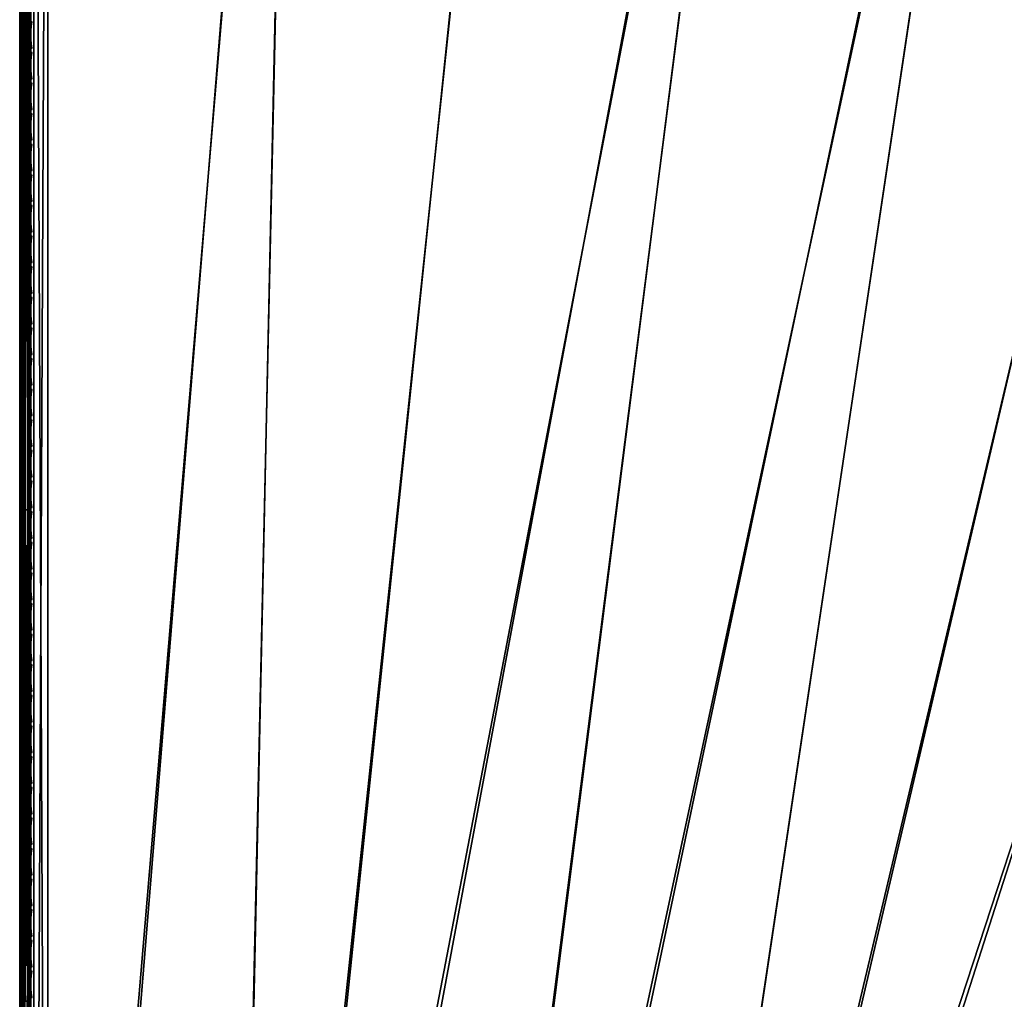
# Model space of a CAD drawing. Header units: inches. Extents: x 0 to 44.3, y -38.2 to 0.
# Tile 12 of 73: x 0 to 8.7, y -17.4 to -8.7. Entities that reach past the tile are written whole.
import ezdxf

# ---------------------------------------------------------------- set-up
doc = ezdxf.new("R2010")
doc.units = ezdxf.units.IN
doc.header["$LTSCALE"] = 0.03937
doc.header["$MEASUREMENT"] = 0
for name, color, linetype in [('A-FURN-3-ST', 151, 'Continuous'), ('A-FURN-3-ST-SEAM', 250, 'Continuous'), ('A-FURN-3-STITCH', 15, 'Continuous')]:
    doc.layers.add(name, color=color, linetype=linetype)

msp = doc.modelspace()

# ---------------------------------------------------------------- meshes
at = {"layer": 'A-FURN-3-ST'}
mesh = msp.add_polyface(dxfattribs=at)
corners = [(25.8276, -6.1057, 5), (12.7312, -29.8926, 5), (11.2297, -29.3491, 5), (21.766, -4.4233, 5), (9.705, -28.8741, 5), (19.6931, -3.6907, 5), (8.1604, -28.4688, 5), (17.5956, -3.0318, 5), (15.4762, -2.4475, 5), (6.599, -28.134, 5), (13.3374, -1.9384, 5), (5.024, -27.8703, 5), (9.0127, -1.1483, 5), (3.4386, -27.6783, 5), (6.8321, -0.8684, 5), (1.8462, -27.5584, 5), (2.448, -0.5403, 5), (0.25, -27.5109, 5), (0.125, -0.4926, 5.0335), (0.125, -27.5109, 5.0335), (0.0335, -0.4926, 5.125), (0.0335, -27.5109, 5.125), (0, -0.4926, 5.25), (0, -27.5109, 5.25), (0.125, -26.9109, 17.9665), (0.1731, -27.1231, 17.9669), (0.25, -26.9109, 18), (0.0731, -27.1112, 17.9069), (0.0335, -26.9109, 17.875), (0.0063, -27.0875, 17.7881), (0, -26.9109, 17.75), (0, -27.0767, 17.7337), (0.0335, -1.1014, 17.875), (0.125, -1.1014, 17.9665), (0.25, -1.1014, 18), (0.2497, -27.1255, 17.9788), (1.8739, -26.9591, 18), (0, -27.7609, 16.9), (0, -0.2514, 16.9007), (0, -27.7609, 5.5), (0, -0.2426, 5.5002), (0, -1.1014, 17.75), (12.948, -29.3332, 18), (25.5748, -6.6594, 18), (11.4204, -28.7802, 18), (21.5532, -4.9936, 18), (9.8692, -28.297, 18), (19.5008, -4.2683, 18), (8.2978, -27.8848, 18), (17.4241, -3.616, 18), (15.3256, -3.0374, 18), (6.7092, -27.5442, 18), (13.208, -2.5332, 18), (5.1069, -27.2761, 18), (8.926, -1.7509, 18), (3.494, -27.0809, 18), (6.767, -1.4736, 18), (2.4263, -1.1487, 18)]
mesh.append_faces([[corners[k] for k in face] for face in [(0, 1, 2), (3, 2, 4), (3, 4, 5), (5, 4, 6), (5, 6, 7), (7, 6, 8), (8, 6, 9), (10, 9, 11), (12, 11, 13), (14, 13, 15), (16, 15, 17), (18, 17, 19), (20, 19, 21), (22, 21, 23), (24, 25, 26), (27, 24, 28), (27, 28, 29), (29, 28, 30), (29, 30, 31), (32, 30, 28), (33, 28, 24), (34, 24, 26), (35, 36, 26), (37, 38, 39), (39, 40, 23), (37, 30, 41), (42, 43, 44), (44, 45, 46), (46, 45, 47), (46, 47, 48), (48, 47, 49), (48, 49, 50), (48, 50, 51), (51, 50, 52), (51, 52, 53), (53, 54, 55), (55, 56, 36), (57, 26, 36)]])
mesh = msp.add_polyface(dxfattribs=at)
corners = [(17.4241, -3.616, 18), (17.5044, -3.343, 17.9626), (15.3256, -3.0374, 18), (15.3962, -2.7617, 17.9626), (13.208, -2.5332, 18), (13.2688, -2.2552, 17.9626), (11.074, -2.1042, 18), (17.7238, -2.5968, 17.1854), (17.7343, -2.5606, 16.9008), (15.5889, -2.0081, 17.1854), (17.6928, -2.7023, 17.4505), (15.5617, -2.1147, 17.4505), (17.6435, -2.87, 17.6781), (15.5184, -2.2841, 17.6781), (17.5793, -3.0886, 17.8528), (15.462, -2.5048, 17.8528), (13.3254, -1.9962, 17.8528), (17.7367, -2.5522, 5.5004), (15.598, -1.9716, 16.9008), (17.7261, -2.5886, 5.3089), (15.5908, -1.9999, 5.3089), (17.5956, -3.0318, 5), (15.4762, -2.4475, 5), (17.6497, -2.8482, 5.0381), (15.5237, -2.2621, 5.0381), (15.564, -2.1049, 5.1466), (17.6955, -2.6926, 5.1466), (6.599, -28.134, 5), (13.3374, -1.9384, 5), (5.024, -27.8703, 5), (11.182, -1.5051, 5), (9.0127, -1.1483, 5), (3.4386, -27.6783, 5), (6.8321, -0.8684, 5), (1.8462, -27.5584, 5), (4.6429, -0.6656, 5), (2.448, -0.5403, 5), (0.25, -27.5109, 5), (0.25, -0.4926, 5), (0.125, -0.4926, 5.0335), (0.125, -27.5109, 5.0335), (0.0335, -0.4926, 5.125), (0.0335, -27.5109, 5.125), (0, -0.4926, 5.25), (0, -1.1014, 17.75), (0, -26.9109, 17.75), (0.0335, -1.1014, 17.875), (0.0335, -26.9109, 17.875), (0.125, -1.1014, 17.9665), (0.125, -26.9109, 17.9665), (0.25, -1.1014, 18), (0, -27.5109, 5.25), (0, -0.2426, 5.5002), (0, -27.7609, 5.5), (0, -0.2514, 16.9007), (0, -27.7609, 16.9), (5.1069, -27.2761, 18), (8.926, -1.7509, 18), (3.494, -27.0809, 18), (6.767, -1.4736, 18), (1.8739, -26.9591, 18), (4.5995, -1.2728, 18), (2.4263, -1.1487, 18), (0.25, -26.9109, 18)]
mesh.append_faces([[corners[k] for k in face] for face in [(0, 1, 2), (2, 1, 3), (2, 3, 4), (4, 3, 5), (4, 5, 6), (7, 8, 9), (10, 7, 9, 11), (12, 10, 11, 13), (14, 12, 13, 15), (1, 14, 15, 3), (3, 15, 16, 5), (8, 17, 18), (17, 19, 20), (21, 22, 23), (23, 22, 24), (23, 24, 25, 26), (26, 25, 20, 19), (22, 27, 28), (28, 29, 30), (30, 29, 31), (31, 32, 33), (33, 34, 35), (35, 34, 36), (36, 37, 38), (38, 37, 39), (39, 40, 41), (41, 42, 43), (44, 45, 46), (46, 47, 48), (48, 49, 50), (51, 52, 43), (53, 54, 52), (55, 44, 54), (56, 4, 6), (56, 6, 57), (58, 57, 59), (60, 59, 61), (60, 61, 62), (50, 63, 62)]])
at = {"layer": 'A-FURN-3-ST-SEAM'}
mesh = msp.add_polyface(dxfattribs=at)
corners = [(0.0872, -1.1034, 17.8675), (0.0854, -13.0301, 17.8646), (0.0734, -1.1034, 17.8563), (0.0691, -13.0301, 17.8538), (0.0567, -1.1034, 17.8505), (0.05, -13.0301, 17.85), (0.039, -1.1034, 17.8515), (0.0308, -13.0301, 17.8538), (0.0228, -1.1034, 17.8588), (0.0146, -13.0301, 17.8647), (0.0019, -1.1034, 17.8868), (0, -13.0301, 17.9), (0.0003, -1.1034, 17.9045), (0.0038, -13.0301, 17.9192), (0.0051, -1.1034, 17.9217), (0.0147, -13.0301, 17.9354), (0.0155, -1.1034, 17.9362), (0.0309, -13.0301, 17.9462), (0.0304, -1.1034, 17.9459), (0.05, -13.0301, 17.95), (0.0655, -1.1034, 17.9472), (0.0691, -13.0301, 17.9462), (0.0812, -1.1034, 17.939), (0.0929, -1.1034, 17.9255), (0.0962, -13.0301, 17.9191), (0.1, -1.1034, 17.9), (0.0929, -0.9165, 17.9082), (0.1, -0.9213, 17.8831), (0.0929, -0.726, 17.8536), (0.1, -0.7354, 17.8298), (0.0929, -0.5425, 17.7582), (0.0655, -0.718, 17.8737), (0.0304, -0.7185, 17.8725), (0.0304, -0.9128, 17.9282), (0.0655, -0.9125, 17.9294), (0.0304, -0.5314, 17.7752), (0.0155, -0.5367, 17.7671), (0.0155, -0.7221, 17.8635), (0.0155, -0.9145, 17.9187), (0.0051, -0.5446, 17.755), (0.0051, -0.7274, 17.85), (0.0051, -0.9172, 17.9044), (0.0019, -0.5637, 17.7258), (0.0228, -0.579, 17.7024), (0.0228, -0.7505, 17.7915), (0.0019, -0.7402, 17.8176), (0.0228, -0.9286, 17.8426), (0.0019, -0.9235, 17.8701), (0.039, -0.583, 17.6962), (0.039, -0.7532, 17.7847), (0.039, -0.93, 17.8354), (0.0567, -0.5835, 17.6954), (0.0567, -0.7536, 17.7838), (0.0567, -0.9301, 17.8344), (0.0872, -0.5742, 17.7097), (0.0965, -0.5659, 17.7223), (0.0965, -0.7418, 17.8137), (0.0872, -0.7473, 17.7996), (0.0965, -0.9243, 17.866), (0.0872, -0.927, 17.8512), (0.0965, -1.1034, 17.8826), (0.1, -0.5565, 17.7369), (0.0812, -0.914, 17.9214), (0.0812, -0.721, 17.8661), (0.0812, -0.5351, 17.7695), (0.0003, -0.9203, 17.8875), (0.0734, -0.9291, 17.8401), (0.0655, -0.5307, 17.7763), (0.0003, -0.7337, 17.834), (0.0003, -0.554, 17.7406), (0.0734, -0.7515, 17.7891), (0.0734, -0.5804, 17.7002)]
mesh.append_faces([[corners[k] for k in face] for face in [(0, 1, 2), (2, 3, 4), (4, 5, 6), (6, 7, 8), (8, 9, 10), (10, 11, 12), (12, 13, 14), (14, 15, 16), (16, 17, 18), (18, 19, 20), (20, 21, 22), (23, 24, 25), (23, 25, 26), (26, 25, 27), (26, 27, 28), (28, 27, 29), (28, 29, 30), (31, 32, 33, 34), (34, 33, 18, 20), (35, 36, 37, 32), (32, 37, 38, 33), (33, 38, 16, 18), (36, 39, 40, 37), (37, 40, 41, 38), (38, 41, 14, 16), (42, 43, 44, 45), (45, 44, 46, 47), (47, 46, 8, 10), (43, 48, 49, 44), (44, 49, 50, 46), (46, 50, 6, 8), (48, 51, 52, 49), (49, 52, 53, 50), (50, 53, 4, 6), (54, 55, 56, 57), (57, 56, 58, 59), (59, 58, 60, 0), (56, 61, 29), (56, 29, 58), (58, 29, 27), (58, 27, 60), (60, 27, 25), (22, 23, 26, 62), (62, 26, 28, 63), (63, 28, 30, 64), (34, 20, 22, 62), (47, 10, 12, 65), (65, 12, 14, 41), (59, 0, 2, 66), (66, 2, 4, 53), (34, 62, 63, 31), (31, 63, 64, 67), (65, 41, 40, 68), (68, 40, 39, 69), (47, 65, 68, 45), (45, 68, 69, 42), (66, 53, 52, 70), (70, 52, 51, 71), (59, 66, 70, 57), (57, 70, 71, 54)]])
mesh = msp.add_polyface(dxfattribs=at)
corners = [(0.1, -1.1034, 17.9), (0.1, -13.0301, 17.9), (0.0965, -1.1034, 17.8826), (0.0962, -13.0301, 17.8809), (0.0872, -1.1034, 17.8675), (0.0854, -13.0301, 17.8646), (0.0734, -1.1034, 17.8563), (0.0691, -13.0301, 17.8538), (0.0567, -1.1034, 17.8505), (0.05, -13.0301, 17.85), (0.039, -1.1034, 17.8515), (0.0308, -13.0301, 17.8538), (0.0228, -1.1034, 17.8588), (0.0146, -13.0301, 17.8647), (0.0019, -1.1034, 17.8868), (0.0038, -13.0301, 17.8809), (0, -13.0301, 17.9), (0.0003, -1.1034, 17.9045), (0.0038, -13.0301, 17.9192), (0.0051, -1.1034, 17.9217), (0.0147, -13.0301, 17.9354), (0.0155, -1.1034, 17.9362), (0.0309, -13.0301, 17.9462), (0.0304, -1.1034, 17.9459), (0.05, -13.0301, 17.95), (0.0655, -1.1034, 17.9472), (0.0691, -13.0301, 17.9462), (0.0812, -1.1034, 17.939), (0.0854, -13.0301, 17.9354), (0.0929, -1.1034, 17.9255), (0.0962, -13.0301, 17.9191), (0.1, -17.3859, 17.9), (0.0962, -17.3859, 17.9191), (0.0854, -17.3859, 17.9354), (0.0691, -17.3859, 17.9462), (0.05, -17.3859, 17.95), (0.0309, -17.3859, 17.9462), (0.0147, -17.3859, 17.9354), (0.0038, -17.3859, 17.9192), (0, -17.3859, 17.9), (0.0038, -17.3859, 17.8809), (0.0146, -17.3859, 17.8647), (0.0308, -17.3859, 17.8538), (0.05, -17.3859, 17.85), (0.0691, -17.3859, 17.8538), (0.0854, -17.3859, 17.8646), (0.0962, -17.3859, 17.8809), (0.1, -22.1479, 17.9), (0.0929, -26.91, 17.9255), (0.0812, -26.91, 17.939), (0.0155, -26.91, 17.9362), (0.0051, -26.91, 17.9217), (0.0567, -26.91, 17.8505), (0.0734, -26.91, 17.8563), (0.0872, -26.91, 17.8675), (0.0965, -26.91, 17.8826)]
mesh.append_faces([[corners[k] for k in face] for face in [(0, 1, 2), (2, 1, 3), (2, 3, 4), (4, 3, 5), (6, 5, 7), (8, 7, 9), (10, 9, 11), (12, 11, 13), (14, 13, 15), (14, 15, 16), (17, 16, 18), (19, 18, 20), (21, 20, 22), (23, 22, 24), (25, 24, 26), (27, 26, 28), (27, 28, 29), (29, 28, 30), (0, 30, 1), (1, 30, 31), (31, 30, 32), (32, 30, 28), (32, 28, 33), (33, 28, 26), (33, 26, 34), (34, 26, 24), (34, 24, 35), (35, 24, 22), (35, 22, 36), (36, 22, 20), (36, 20, 37), (37, 20, 18), (37, 18, 38), (38, 18, 16), (38, 16, 39), (39, 16, 15), (39, 15, 40), (40, 15, 13), (40, 13, 41), (41, 13, 11), (41, 11, 42), (42, 11, 9), (42, 9, 43), (43, 9, 7), (43, 7, 44), (44, 7, 5), (44, 5, 45), (45, 5, 3), (45, 3, 46), (46, 3, 1), (46, 1, 31), (32, 47, 31), (32, 33, 48), (33, 34, 49), (36, 37, 50), (37, 38, 51), (44, 52, 43), (44, 45, 53), (46, 54, 45), (46, 31, 55)]])
at = {"layer": 'A-FURN-3-STITCH'}
mesh = msp.add_polymesh((7, 4), dxfattribs=at)
for k, corner in enumerate([(0.1007, -8.9356, 17.9499), (0.1028, -8.9356, 17.9514), (0.1071, -8.9356, 17.9543), (0.1093, -8.9355, 17.9558), (0.0964, -8.8972, 17.9556), (0.096, -8.8971, 17.9608), (0.1003, -8.897, 17.9637), (0.105, -8.8971, 17.9615), (0.0938, -8.8583, 17.9588), (0.0934, -8.8582, 17.964), (0.0977, -8.8582, 17.9669), (0.1024, -8.8582, 17.9646), (0.0929, -8.8192, 17.9594), (0.0926, -8.8191, 17.9646), (0.0969, -8.8191, 17.9675), (0.1016, -8.8191, 17.9652), (0.0938, -8.7802, 17.9575), (0.0934, -8.7801, 17.9627), (0.0977, -8.78, 17.9656), (0.1024, -8.7801, 17.9633), (0.0964, -8.7414, 17.953), (0.096, -8.7413, 17.9582), (0.1003, -8.7413, 17.9611), (0.105, -8.7413, 17.9589), (0.1007, -8.7032, 17.9461), (0.1028, -8.7031, 17.9476), (0.1071, -8.7031, 17.9505), (0.1093, -8.7031, 17.9519)]):
    mesh.set_mesh_vertex(divmod(k, 4), corner)
mesh = msp.add_polymesh((7, 4), dxfattribs=at)
for k, corner in enumerate([(0.1007, -9.2072, 17.9499), (0.1028, -9.2071, 17.9514), (0.1071, -9.2071, 17.9543), (0.1093, -9.2071, 17.9558), (0.0964, -9.1687, 17.9556), (0.096, -9.1686, 17.9608), (0.1003, -9.1686, 17.9637), (0.105, -9.1686, 17.9615), (0.0938, -9.1298, 17.9588), (0.0934, -9.1297, 17.964), (0.0977, -9.1297, 17.9669), (0.1024, -9.1297, 17.9646), (0.0929, -9.0907, 17.9594), (0.0926, -9.0907, 17.9646), (0.0969, -9.0906, 17.9675), (0.1016, -9.0906, 17.9652), (0.0938, -9.0517, 17.9575), (0.0934, -9.0516, 17.9627), (0.0977, -9.0516, 17.9656), (0.1024, -9.0516, 17.9633), (0.0964, -9.0129, 17.953), (0.096, -9.0128, 17.9582), (0.1003, -9.0128, 17.9611), (0.105, -9.0128, 17.9589), (0.1007, -8.9747, 17.9461), (0.1028, -8.9747, 17.9476), (0.1071, -8.9746, 17.9505), (0.1093, -8.9746, 17.9519)]):
    mesh.set_mesh_vertex(divmod(k, 4), corner)
mesh = msp.add_polymesh((7, 4), dxfattribs=at)
for k, corner in enumerate([(0.1007, -9.4787, 17.9499), (0.1028, -9.4787, 17.9514), (0.1071, -9.4786, 17.9543), (0.1093, -9.4786, 17.9558), (0.0964, -9.4402, 17.9556), (0.096, -9.4402, 17.9608), (0.1003, -9.4401, 17.9637), (0.105, -9.4401, 17.9615), (0.0938, -9.4014, 17.9588), (0.0934, -9.4013, 17.964), (0.0977, -9.4012, 17.9669), (0.1024, -9.4013, 17.9646), (0.0929, -9.3623, 17.9594), (0.0926, -9.3622, 17.9646), (0.0969, -9.3621, 17.9675), (0.1016, -9.3622, 17.9652), (0.0938, -9.3232, 17.9575), (0.0934, -9.3231, 17.9627), (0.0977, -9.3231, 17.9656), (0.1024, -9.3231, 17.9633), (0.0964, -9.2845, 17.953), (0.096, -9.2844, 17.9582), (0.1003, -9.2843, 17.9611), (0.105, -9.2844, 17.9589), (0.1007, -9.2462, 17.9461), (0.1028, -9.2462, 17.9476), (0.1071, -9.2461, 17.9505), (0.1093, -9.2461, 17.9519)]):
    mesh.set_mesh_vertex(divmod(k, 4), corner)
mesh = msp.add_polymesh((7, 4), dxfattribs=at)
for k, corner in enumerate([(0.1007, -9.7502, 17.9499), (0.1028, -9.7502, 17.9514), (0.1071, -9.7502, 17.9543), (0.1093, -9.7501, 17.9558), (0.0964, -9.7118, 17.9556), (0.096, -9.7117, 17.9608), (0.1003, -9.7116, 17.9637), (0.105, -9.7117, 17.9615), (0.0938, -9.6729, 17.9588), (0.0934, -9.6728, 17.964), (0.0977, -9.6727, 17.9669), (0.1024, -9.6728, 17.9646), (0.0929, -9.6338, 17.9594), (0.0926, -9.6337, 17.9646), (0.0969, -9.6337, 17.9675), (0.1016, -9.6337, 17.9652), (0.0938, -9.5948, 17.9575), (0.0934, -9.5947, 17.9627), (0.0977, -9.5946, 17.9656), (0.1024, -9.5947, 17.9633), (0.0964, -9.556, 17.953), (0.096, -9.5559, 17.9582), (0.1003, -9.5559, 17.9611), (0.105, -9.5559, 17.9589), (0.1007, -9.5177, 17.9461), (0.1028, -9.5177, 17.9476), (0.1071, -9.5177, 17.9505), (0.1093, -9.5177, 17.9519)]):
    mesh.set_mesh_vertex(divmod(k, 4), corner)
mesh = msp.add_polymesh((7, 4), dxfattribs=at)
for k, corner in enumerate([(0.1007, -10.0218, 17.9499), (0.1028, -10.0217, 17.9514), (0.1071, -10.0217, 17.9543), (0.1093, -10.0217, 17.9558), (0.0964, -9.9833, 17.9556), (0.096, -9.9832, 17.9608), (0.1003, -9.9832, 17.9637), (0.105, -9.9832, 17.9615), (0.0938, -9.9444, 17.9588), (0.0934, -9.9443, 17.964), (0.0977, -9.9443, 17.9669), (0.1024, -9.9443, 17.9646), (0.0929, -9.9053, 17.9594), (0.0926, -9.9052, 17.9646), (0.0969, -9.9052, 17.9675), (0.1016, -9.9052, 17.9652), (0.0938, -9.8663, 17.9575), (0.0934, -9.8662, 17.9627), (0.0977, -9.8661, 17.9656), (0.1024, -9.8662, 17.9633), (0.0964, -9.8275, 17.953), (0.096, -9.8274, 17.9582), (0.1003, -9.8274, 17.9611), (0.105, -9.8274, 17.9589), (0.1007, -9.7893, 17.9461), (0.1028, -9.7893, 17.9476), (0.1071, -9.7892, 17.9505), (0.1093, -9.7892, 17.9519)]):
    mesh.set_mesh_vertex(divmod(k, 4), corner)
mesh = msp.add_polymesh((7, 4), dxfattribs=at)
for k, corner in enumerate([(0.1007, -10.2933, 17.9499), (0.1028, -10.2933, 17.9514), (0.1071, -10.2932, 17.9543), (0.1093, -10.2932, 17.9558), (0.0964, -10.2548, 17.9556), (0.096, -10.2547, 17.9608), (0.1003, -10.2547, 17.9637), (0.105, -10.2547, 17.9615), (0.0938, -10.2159, 17.9588), (0.0934, -10.2159, 17.964), (0.0977, -10.2158, 17.9669), (0.1024, -10.2158, 17.9646), (0.0929, -10.1769, 17.9594), (0.0926, -10.1768, 17.9646), (0.0969, -10.1767, 17.9675), (0.1016, -10.1768, 17.9652), (0.0938, -10.1378, 17.9575), (0.0934, -10.1377, 17.9627), (0.0977, -10.1377, 17.9656), (0.1024, -10.1377, 17.9633), (0.0964, -10.099, 17.953), (0.096, -10.099, 17.9582), (0.1003, -10.0989, 17.9611), (0.105, -10.099, 17.9589), (0.1007, -10.0608, 17.9461), (0.1028, -10.0608, 17.9476), (0.1071, -10.0607, 17.9505), (0.1093, -10.0607, 17.9519)]):
    mesh.set_mesh_vertex(divmod(k, 4), corner)
mesh = msp.add_polymesh((7, 4), dxfattribs=at)
for k, corner in enumerate([(0.1007, -10.5648, 17.9499), (0.1028, -10.5648, 17.9514), (0.1071, -10.5647, 17.9543), (0.1093, -10.5647, 17.9558), (0.0964, -10.5264, 17.9556), (0.096, -10.5263, 17.9608), (0.1003, -10.5262, 17.9637), (0.105, -10.5263, 17.9615), (0.0938, -10.4875, 17.9588), (0.0934, -10.4874, 17.964), (0.0977, -10.4873, 17.9669), (0.1024, -10.4874, 17.9646), (0.0929, -10.4484, 17.9594), (0.0926, -10.4483, 17.9646), (0.0969, -10.4483, 17.9675), (0.1016, -10.4483, 17.9652), (0.0938, -10.4093, 17.9575), (0.0934, -10.4093, 17.9627), (0.0977, -10.4092, 17.9656), (0.1024, -10.4092, 17.9633), (0.0964, -10.3706, 17.953), (0.096, -10.3705, 17.9582), (0.1003, -10.3704, 17.9611), (0.105, -10.3705, 17.9589), (0.1007, -10.3323, 17.9461), (0.1028, -10.3323, 17.9476), (0.1071, -10.3323, 17.9505), (0.1093, -10.3322, 17.9519)]):
    mesh.set_mesh_vertex(divmod(k, 4), corner)
mesh = msp.add_polymesh((7, 4), dxfattribs=at)
for k, corner in enumerate([(0.1007, -10.8363, 17.9499), (0.1028, -10.8363, 17.9514), (0.1071, -10.8363, 17.9543), (0.1093, -10.8362, 17.9558), (0.0964, -10.7979, 17.9556), (0.096, -10.7978, 17.9608), (0.1003, -10.7978, 17.9637), (0.105, -10.7978, 17.9615), (0.0938, -10.759, 17.9588), (0.0934, -10.7589, 17.964), (0.0977, -10.7589, 17.9669), (0.1024, -10.7589, 17.9646), (0.0929, -10.7199, 17.9594), (0.0926, -10.7198, 17.9646), (0.0969, -10.7198, 17.9675), (0.1016, -10.7198, 17.9652), (0.0938, -10.6809, 17.9575), (0.0934, -10.6808, 17.9627), (0.0977, -10.6807, 17.9656), (0.1024, -10.6808, 17.9633), (0.0964, -10.6421, 17.953), (0.096, -10.642, 17.9582), (0.1003, -10.642, 17.9611), (0.105, -10.642, 17.9589), (0.1007, -10.6039, 17.9461), (0.1028, -10.6038, 17.9476), (0.1071, -10.6038, 17.9505), (0.1093, -10.6038, 17.9519)]):
    mesh.set_mesh_vertex(divmod(k, 4), corner)
mesh = msp.add_polymesh((7, 4), dxfattribs=at)
for k, corner in enumerate([(0.1007, -11.1079, 17.9499), (0.1028, -11.1078, 17.9514), (0.1071, -11.1078, 17.9543), (0.1093, -11.1078, 17.9558), (0.0964, -11.0694, 17.9556), (0.096, -11.0693, 17.9608), (0.1003, -11.0693, 17.9637), (0.105, -11.0693, 17.9615), (0.0938, -11.0305, 17.9588), (0.0934, -11.0304, 17.964), (0.0977, -11.0304, 17.9669), (0.1024, -11.0304, 17.9646), (0.0929, -10.9914, 17.9594), (0.0926, -10.9914, 17.9646), (0.0969, -10.9913, 17.9675), (0.1016, -10.9913, 17.9652), (0.0938, -10.9524, 17.9575), (0.0934, -10.9523, 17.9627), (0.0977, -10.9523, 17.9656), (0.1024, -10.9523, 17.9633), (0.0964, -10.9136, 17.953), (0.096, -10.9136, 17.9582), (0.1003, -10.9135, 17.9611), (0.105, -10.9135, 17.9589), (0.1007, -10.8754, 17.9461), (0.1028, -10.8754, 17.9476), (0.1071, -10.8753, 17.9505), (0.1093, -10.8753, 17.9519)]):
    mesh.set_mesh_vertex(divmod(k, 4), corner)
mesh = msp.add_polymesh((7, 4), dxfattribs=at)
for k, corner in enumerate([(0.1007, -11.3794, 17.9499), (0.1028, -11.3794, 17.9514), (0.1071, -11.3793, 17.9543), (0.1093, -11.3793, 17.9558), (0.0964, -11.341, 17.9556), (0.096, -11.3409, 17.9608), (0.1003, -11.3408, 17.9637), (0.105, -11.3409, 17.9615), (0.0938, -11.3021, 17.9588), (0.0934, -11.302, 17.964), (0.0977, -11.3019, 17.9669), (0.1024, -11.302, 17.9646), (0.0929, -11.263, 17.9594), (0.0926, -11.2629, 17.9646), (0.0969, -11.2628, 17.9675), (0.1016, -11.2629, 17.9652), (0.0938, -11.2239, 17.9575), (0.0934, -11.2238, 17.9627), (0.0977, -11.2238, 17.9656), (0.1024, -11.2238, 17.9633), (0.0964, -11.1852, 17.953), (0.096, -11.1851, 17.9582), (0.1003, -11.185, 17.9611), (0.105, -11.1851, 17.9589), (0.1007, -11.1469, 17.9461), (0.1028, -11.1469, 17.9476), (0.1071, -11.1469, 17.9505), (0.1093, -11.1468, 17.9519)]):
    mesh.set_mesh_vertex(divmod(k, 4), corner)
mesh = msp.add_polymesh((7, 4), dxfattribs=at)
for k, corner in enumerate([(0.1007, -11.6509, 17.9499), (0.1028, -11.6509, 17.9514), (0.1071, -11.6509, 17.9543), (0.1093, -11.6508, 17.9558), (0.0964, -11.6125, 17.9556), (0.096, -11.6124, 17.9608), (0.1003, -11.6123, 17.9637), (0.105, -11.6124, 17.9615), (0.0938, -11.5736, 17.9588), (0.0934, -11.5735, 17.964), (0.0977, -11.5735, 17.9669), (0.1024, -11.5735, 17.9646), (0.0929, -11.5345, 17.9594), (0.0926, -11.5344, 17.9646), (0.0969, -11.5344, 17.9675), (0.1016, -11.5344, 17.9652), (0.0938, -11.4955, 17.9575), (0.0934, -11.4954, 17.9627), (0.0977, -11.4953, 17.9656), (0.1024, -11.4954, 17.9633), (0.0964, -11.4567, 17.953), (0.096, -11.4566, 17.9582), (0.1003, -11.4566, 17.9611), (0.105, -11.4566, 17.9589), (0.1007, -11.4185, 17.9461), (0.1028, -11.4184, 17.9476), (0.1071, -11.4184, 17.9505), (0.1093, -11.4184, 17.9519)]):
    mesh.set_mesh_vertex(divmod(k, 4), corner)
mesh = msp.add_polymesh((7, 4), dxfattribs=at)
for k, corner in enumerate([(0.1007, -11.9225, 17.9499), (0.1028, -11.9224, 17.9514), (0.1071, -11.9224, 17.9543), (0.1093, -11.9224, 17.9558), (0.0964, -11.884, 17.9556), (0.096, -11.8839, 17.9608), (0.1003, -11.8839, 17.9637), (0.105, -11.8839, 17.9615), (0.0938, -11.8451, 17.9588), (0.0934, -11.845, 17.964), (0.0977, -11.845, 17.9669), (0.1024, -11.845, 17.9646), (0.0929, -11.806, 17.9594), (0.0926, -11.8059, 17.9646), (0.0969, -11.8059, 17.9675), (0.1016, -11.8059, 17.9652), (0.0938, -11.767, 17.9575), (0.0934, -11.7669, 17.9627), (0.0977, -11.7669, 17.9656), (0.1024, -11.7669, 17.9633), (0.0964, -11.7282, 17.953), (0.096, -11.7281, 17.9582), (0.1003, -11.7281, 17.9611), (0.105, -11.7281, 17.9589), (0.1007, -11.69, 17.9461), (0.1028, -11.69, 17.9476), (0.1071, -11.6899, 17.9505), (0.1093, -11.6899, 17.9519)]):
    mesh.set_mesh_vertex(divmod(k, 4), corner)
mesh = msp.add_polymesh((7, 4), dxfattribs=at)
for k, corner in enumerate([(0.1007, -12.194, 17.9499), (0.1028, -12.194, 17.9514), (0.1071, -12.1939, 17.9543), (0.1093, -12.1939, 17.9558), (0.0964, -12.1555, 17.9556), (0.096, -12.1555, 17.9608), (0.1003, -12.1554, 17.9637), (0.105, -12.1554, 17.9615), (0.0938, -12.1167, 17.9588), (0.0934, -12.1166, 17.964), (0.0977, -12.1165, 17.9669), (0.1024, -12.1166, 17.9646), (0.0929, -12.0776, 17.9594), (0.0926, -12.0775, 17.9646), (0.0969, -12.0774, 17.9675), (0.1016, -12.0775, 17.9652), (0.0938, -12.0385, 17.9575), (0.0934, -12.0384, 17.9627), (0.0977, -12.0384, 17.9656), (0.1024, -12.0384, 17.9633), (0.0964, -11.9998, 17.953), (0.096, -11.9997, 17.9582), (0.1003, -11.9996, 17.9611), (0.105, -11.9997, 17.9589), (0.1007, -11.9615, 17.9461), (0.1028, -11.9615, 17.9476), (0.1071, -11.9614, 17.9505), (0.1093, -11.9614, 17.9519)]):
    mesh.set_mesh_vertex(divmod(k, 4), corner)
mesh = msp.add_polymesh((7, 4), dxfattribs=at)
for k, corner in enumerate([(0.1007, -12.4655, 17.9499), (0.1028, -12.4655, 17.9514), (0.1071, -12.4654, 17.9543), (0.1093, -12.4654, 17.9558), (0.0964, -12.4271, 17.9556), (0.096, -12.427, 17.9608), (0.1003, -12.4269, 17.9637), (0.105, -12.427, 17.9615), (0.0938, -12.3882, 17.9588), (0.0934, -12.3881, 17.964), (0.0977, -12.388, 17.9669), (0.1024, -12.3881, 17.9646), (0.0929, -12.3491, 17.9594), (0.0926, -12.349, 17.9646), (0.0969, -12.349, 17.9675), (0.1016, -12.349, 17.9652), (0.0938, -12.31, 17.9575), (0.0934, -12.31, 17.9627), (0.0977, -12.3099, 17.9656), (0.1024, -12.31, 17.9633), (0.0964, -12.2713, 17.953), (0.096, -12.2712, 17.9582), (0.1003, -12.2712, 17.9611), (0.105, -12.2712, 17.9589), (0.1007, -12.233, 17.9461), (0.1028, -12.233, 17.9476), (0.1071, -12.233, 17.9505), (0.1093, -12.2329, 17.9519)]):
    mesh.set_mesh_vertex(divmod(k, 4), corner)
mesh = msp.add_polymesh((7, 4), dxfattribs=at)
for k, corner in enumerate([(0.1007, -12.7371, 17.9499), (0.1028, -12.737, 17.9514), (0.1071, -12.737, 17.9543), (0.1093, -12.737, 17.9558), (0.0964, -12.6986, 17.9556), (0.096, -12.6985, 17.9608), (0.1003, -12.6985, 17.9637), (0.105, -12.6985, 17.9615), (0.0938, -12.6597, 17.9588), (0.0934, -12.6596, 17.964), (0.0977, -12.6596, 17.9669), (0.1024, -12.6596, 17.9646), (0.0929, -12.6206, 17.9594), (0.0926, -12.6205, 17.9646), (0.0969, -12.6205, 17.9675), (0.1016, -12.6205, 17.9652), (0.0938, -12.5816, 17.9575), (0.0934, -12.5815, 17.9627), (0.0977, -12.5814, 17.9656), (0.1024, -12.5815, 17.9633), (0.0964, -12.5428, 17.953), (0.096, -12.5427, 17.9582), (0.1003, -12.5427, 17.9611), (0.105, -12.5427, 17.9589), (0.1007, -12.5046, 17.9461), (0.1028, -12.5046, 17.9476), (0.1071, -12.5045, 17.9505), (0.1093, -12.5045, 17.9519)]):
    mesh.set_mesh_vertex(divmod(k, 4), corner)
mesh = msp.add_polymesh((7, 4), dxfattribs=at)
for k, corner in enumerate([(0.1007, -13.0086, 17.9499), (0.1028, -13.0086, 17.9514), (0.1071, -13.0085, 17.9543), (0.1093, -13.0085, 17.9558), (0.0964, -12.9701, 17.9556), (0.096, -12.97, 17.9608), (0.1003, -12.97, 17.9637), (0.105, -12.97, 17.9615), (0.0938, -12.9312, 17.9588), (0.0934, -12.9312, 17.964), (0.0977, -12.9311, 17.9669), (0.1024, -12.9311, 17.9646), (0.0929, -12.8922, 17.9594), (0.0926, -12.8921, 17.9646), (0.0969, -12.892, 17.9675), (0.1016, -12.8921, 17.9652), (0.0938, -12.8531, 17.9575), (0.0934, -12.853, 17.9627), (0.0977, -12.853, 17.9656), (0.1024, -12.853, 17.9633), (0.0964, -12.8143, 17.953), (0.096, -12.8143, 17.9582), (0.1003, -12.8142, 17.9611), (0.105, -12.8142, 17.9589), (0.1007, -12.7761, 17.9461), (0.1028, -12.7761, 17.9476), (0.1071, -12.776, 17.9505), (0.1093, -12.776, 17.9519)]):
    mesh.set_mesh_vertex(divmod(k, 4), corner)
mesh = msp.add_polymesh((7, 4), dxfattribs=at)
for k, corner in enumerate([(0.1007, -13.2801, 17.9499), (0.1028, -13.2801, 17.9514), (0.1071, -13.28, 17.9543), (0.1093, -13.28, 17.9558), (0.0964, -13.2417, 17.9556), (0.096, -13.2416, 17.9608), (0.1003, -13.2415, 17.9637), (0.105, -13.2416, 17.9615), (0.0938, -13.2028, 17.9588), (0.0934, -13.2027, 17.964), (0.0977, -13.2026, 17.9669), (0.1024, -13.2027, 17.9646), (0.0929, -13.1637, 17.9594), (0.0926, -13.1636, 17.9646), (0.0969, -13.1635, 17.9675), (0.1016, -13.1636, 17.9652), (0.0938, -13.1246, 17.9575), (0.0934, -13.1246, 17.9627), (0.0977, -13.1245, 17.9656), (0.1024, -13.1245, 17.9633), (0.0964, -13.0859, 17.953), (0.096, -13.0858, 17.9582), (0.1003, -13.0857, 17.9611), (0.105, -13.0858, 17.9589), (0.1007, -13.0476, 17.9461), (0.1028, -13.0476, 17.9476), (0.1071, -13.0476, 17.9505), (0.1093, -13.0475, 17.9519)]):
    mesh.set_mesh_vertex(divmod(k, 4), corner)
mesh = msp.add_polymesh((7, 4), dxfattribs=at)
for k, corner in enumerate([(0.1007, -13.5516, 17.9499), (0.1028, -13.5516, 17.9514), (0.1071, -13.5516, 17.9543), (0.1093, -13.5515, 17.9558), (0.0964, -13.5132, 17.9556), (0.096, -13.5131, 17.9608), (0.1003, -13.5131, 17.9637), (0.105, -13.5131, 17.9615), (0.0938, -13.4743, 17.9588), (0.0934, -13.4742, 17.964), (0.0977, -13.4742, 17.9669), (0.1024, -13.4742, 17.9646), (0.0929, -13.4352, 17.9594), (0.0926, -13.4351, 17.9646), (0.0969, -13.4351, 17.9675), (0.1016, -13.4351, 17.9652), (0.0938, -13.3962, 17.9575), (0.0934, -13.3961, 17.9627), (0.0977, -13.396, 17.9656), (0.1024, -13.3961, 17.9633), (0.0964, -13.3574, 17.953), (0.096, -13.3573, 17.9582), (0.1003, -13.3573, 17.9611), (0.105, -13.3573, 17.9589), (0.1007, -13.3192, 17.9461), (0.1028, -13.3191, 17.9476), (0.1071, -13.3191, 17.9505), (0.1093, -13.3191, 17.9519)]):
    mesh.set_mesh_vertex(divmod(k, 4), corner)
mesh = msp.add_polymesh((7, 4), dxfattribs=at)
for k, corner in enumerate([(0.1007, -13.8232, 17.9499), (0.1028, -13.8231, 17.9514), (0.1071, -13.8231, 17.9543), (0.1093, -13.8231, 17.9558), (0.0964, -13.7847, 17.9556), (0.096, -13.7846, 17.9608), (0.1003, -13.7846, 17.9637), (0.105, -13.7846, 17.9615), (0.0938, -13.7458, 17.9588), (0.0934, -13.7457, 17.964), (0.0977, -13.7457, 17.9669), (0.1024, -13.7457, 17.9646), (0.0929, -13.7067, 17.9594), (0.0926, -13.7067, 17.9646), (0.0969, -13.7066, 17.9675), (0.1016, -13.7066, 17.9652), (0.0938, -13.6677, 17.9575), (0.0934, -13.6676, 17.9627), (0.0977, -13.6676, 17.9656), (0.1024, -13.6676, 17.9633), (0.0964, -13.6289, 17.953), (0.096, -13.6288, 17.9582), (0.1003, -13.6288, 17.9611), (0.105, -13.6288, 17.9589), (0.1007, -13.5907, 17.9461), (0.1028, -13.5907, 17.9476), (0.1071, -13.5906, 17.9505), (0.1093, -13.5906, 17.9519)]):
    mesh.set_mesh_vertex(divmod(k, 4), corner)
mesh = msp.add_polymesh((7, 4), dxfattribs=at)
for k, corner in enumerate([(0.1007, -14.0947, 17.9499), (0.1028, -14.0947, 17.9514), (0.1071, -14.0946, 17.9543), (0.1093, -14.0946, 17.9558), (0.0964, -14.0562, 17.9556), (0.096, -14.0562, 17.9608), (0.1003, -14.0561, 17.9637), (0.105, -14.0562, 17.9615), (0.0938, -14.0174, 17.9588), (0.0934, -14.0173, 17.964), (0.0977, -14.0172, 17.9669), (0.1024, -14.0173, 17.9646), (0.0929, -13.9783, 17.9594), (0.0926, -13.9782, 17.9646), (0.0969, -13.9781, 17.9675), (0.1016, -13.9782, 17.9652), (0.0938, -13.9392, 17.9575), (0.0934, -13.9391, 17.9627), (0.0977, -13.9391, 17.9656), (0.1024, -13.9391, 17.9633), (0.0964, -13.9005, 17.953), (0.096, -13.9004, 17.9582), (0.1003, -13.9003, 17.9611), (0.105, -13.9004, 17.9589), (0.1007, -13.8622, 17.9461), (0.1028, -13.8622, 17.9476), (0.1071, -13.8622, 17.9505), (0.1093, -13.8621, 17.9519)]):
    mesh.set_mesh_vertex(divmod(k, 4), corner)
mesh = msp.add_polymesh((7, 4), dxfattribs=at)
for k, corner in enumerate([(0.1007, -14.3662, 17.9499), (0.1028, -14.3662, 17.9514), (0.1071, -14.3662, 17.9543), (0.1093, -14.3661, 17.9558), (0.0964, -14.3278, 17.9556), (0.096, -14.3277, 17.9608), (0.1003, -14.3276, 17.9637), (0.105, -14.3277, 17.9615), (0.0938, -14.2889, 17.9588), (0.0934, -14.2888, 17.964), (0.0977, -14.2888, 17.9669), (0.1024, -14.2888, 17.9646), (0.0929, -14.2498, 17.9594), (0.0926, -14.2497, 17.9646), (0.0969, -14.2497, 17.9675), (0.1016, -14.2497, 17.9652), (0.0938, -14.2108, 17.9575), (0.0934, -14.2107, 17.9627), (0.0977, -14.2106, 17.9656), (0.1024, -14.2107, 17.9633), (0.0964, -14.172, 17.953), (0.096, -14.1719, 17.9582), (0.1003, -14.1719, 17.9611), (0.105, -14.1719, 17.9589), (0.1007, -14.1338, 17.9461), (0.1028, -14.1337, 17.9476), (0.1071, -14.1337, 17.9505), (0.1093, -14.1337, 17.9519)]):
    mesh.set_mesh_vertex(divmod(k, 4), corner)
mesh = msp.add_polymesh((7, 4), dxfattribs=at)
for k, corner in enumerate([(0.1007, -14.6378, 17.9499), (0.1028, -14.6377, 17.9514), (0.1071, -14.6377, 17.9543), (0.1093, -14.6377, 17.9558), (0.0964, -14.5993, 17.9556), (0.096, -14.5992, 17.9608), (0.1003, -14.5992, 17.9637), (0.105, -14.5992, 17.9615), (0.0938, -14.5604, 17.9588), (0.0934, -14.5603, 17.964), (0.0977, -14.5603, 17.9669), (0.1024, -14.5603, 17.9646), (0.0929, -14.5213, 17.9594), (0.0926, -14.5212, 17.9646), (0.0969, -14.5212, 17.9675), (0.1016, -14.5212, 17.9652), (0.0938, -14.4823, 17.9575), (0.0934, -14.4822, 17.9627), (0.0977, -14.4822, 17.9656), (0.1024, -14.4822, 17.9633), (0.0964, -14.4435, 17.953), (0.096, -14.4434, 17.9582), (0.1003, -14.4434, 17.9611), (0.105, -14.4434, 17.9589), (0.1007, -14.4053, 17.9461), (0.1028, -14.4053, 17.9476), (0.1071, -14.4052, 17.9505), (0.1093, -14.4052, 17.9519)]):
    mesh.set_mesh_vertex(divmod(k, 4), corner)
mesh = msp.add_polymesh((7, 4), dxfattribs=at)
for k, corner in enumerate([(0.1007, -14.9093, 17.9499), (0.1028, -14.9093, 17.9514), (0.1071, -14.9092, 17.9543), (0.1093, -14.9092, 17.9558), (0.0964, -14.8708, 17.9556), (0.096, -14.8708, 17.9608), (0.1003, -14.8707, 17.9637), (0.105, -14.8707, 17.9615), (0.0938, -14.8319, 17.9588), (0.0934, -14.8319, 17.964), (0.0977, -14.8318, 17.9669), (0.1024, -14.8319, 17.9646), (0.0929, -14.7929, 17.9594), (0.0926, -14.7928, 17.9646), (0.0969, -14.7927, 17.9675), (0.1016, -14.7928, 17.9652), (0.0938, -14.7538, 17.9575), (0.0934, -14.7537, 17.9627), (0.0977, -14.7537, 17.9656), (0.1024, -14.7537, 17.9633), (0.0964, -14.7151, 17.953), (0.096, -14.715, 17.9582), (0.1003, -14.7149, 17.9611), (0.105, -14.715, 17.9589), (0.1007, -14.6768, 17.9461), (0.1028, -14.6768, 17.9476), (0.1071, -14.6767, 17.9505), (0.1093, -14.6767, 17.9519)]):
    mesh.set_mesh_vertex(divmod(k, 4), corner)
mesh = msp.add_polymesh((7, 4), dxfattribs=at)
for k, corner in enumerate([(0.1007, -15.1808, 17.9499), (0.1028, -15.1808, 17.9514), (0.1071, -15.1807, 17.9543), (0.1093, -15.1807, 17.9558), (0.0964, -15.1424, 17.9556), (0.096, -15.1423, 17.9608), (0.1003, -15.1422, 17.9637), (0.105, -15.1423, 17.9615), (0.0938, -15.1035, 17.9588), (0.0934, -15.1034, 17.964), (0.0977, -15.1033, 17.9669), (0.1024, -15.1034, 17.9646), (0.0929, -15.0644, 17.9594), (0.0926, -15.0643, 17.9646), (0.0969, -15.0643, 17.9675), (0.1016, -15.0643, 17.9652), (0.0938, -15.0253, 17.9575), (0.0934, -15.0253, 17.9627), (0.0977, -15.0252, 17.9656), (0.1024, -15.0252, 17.9633), (0.0964, -14.9866, 17.953), (0.096, -14.9865, 17.9582), (0.1003, -14.9864, 17.9611), (0.105, -14.9865, 17.9589), (0.1007, -14.9483, 17.9461), (0.1028, -14.9483, 17.9476), (0.1071, -14.9483, 17.9505), (0.1093, -14.9482, 17.9519)]):
    mesh.set_mesh_vertex(divmod(k, 4), corner)
mesh = msp.add_polymesh((7, 4), dxfattribs=at)
for k, corner in enumerate([(0.1007, -15.4523, 17.9499), (0.1028, -15.4523, 17.9514), (0.1071, -15.4523, 17.9543), (0.1093, -15.4523, 17.9558), (0.0964, -15.4139, 17.9556), (0.096, -15.4138, 17.9608), (0.1003, -15.4138, 17.9637), (0.105, -15.4138, 17.9615), (0.0938, -15.375, 17.9588), (0.0934, -15.3749, 17.964), (0.0977, -15.3749, 17.9669), (0.1024, -15.3749, 17.9646), (0.0929, -15.3359, 17.9594), (0.0926, -15.3358, 17.9646), (0.0969, -15.3358, 17.9675), (0.1016, -15.3358, 17.9652), (0.0938, -15.2969, 17.9575), (0.0934, -15.2968, 17.9627), (0.0977, -15.2967, 17.9656), (0.1024, -15.2968, 17.9633), (0.0964, -15.2581, 17.953), (0.096, -15.258, 17.9582), (0.1003, -15.258, 17.9611), (0.105, -15.258, 17.9589), (0.1007, -15.2199, 17.9461), (0.1028, -15.2198, 17.9476), (0.1071, -15.2198, 17.9505), (0.1093, -15.2198, 17.9519)]):
    mesh.set_mesh_vertex(divmod(k, 4), corner)
mesh = msp.add_polymesh((7, 4), dxfattribs=at)
for k, corner in enumerate([(0.1007, -15.7239, 17.9499), (0.1028, -15.7239, 17.9514), (0.1071, -15.7238, 17.9543), (0.1093, -15.7238, 17.9558), (0.0964, -15.6854, 17.9556), (0.096, -15.6853, 17.9608), (0.1003, -15.6853, 17.9637), (0.105, -15.6853, 17.9615), (0.0938, -15.6465, 17.9588), (0.0934, -15.6465, 17.964), (0.0977, -15.6464, 17.9669), (0.1024, -15.6464, 17.9646), (0.0929, -15.6075, 17.9594), (0.0926, -15.6074, 17.9646), (0.0969, -15.6073, 17.9675), (0.1016, -15.6074, 17.9652), (0.0938, -15.5684, 17.9575), (0.0934, -15.5683, 17.9627), (0.0977, -15.5683, 17.9656), (0.1024, -15.5683, 17.9633), (0.0964, -15.5296, 17.953), (0.096, -15.5296, 17.9582), (0.1003, -15.5295, 17.9611), (0.105, -15.5295, 17.9589), (0.1007, -15.4914, 17.9461), (0.1028, -15.4914, 17.9476), (0.1071, -15.4913, 17.9505), (0.1093, -15.4913, 17.9519)]):
    mesh.set_mesh_vertex(divmod(k, 4), corner)
mesh = msp.add_polymesh((7, 4), dxfattribs=at)
for k, corner in enumerate([(0.1007, -15.9954, 17.9499), (0.1028, -15.9954, 17.9514), (0.1071, -15.9953, 17.9543), (0.1093, -15.9953, 17.9558), (0.0964, -15.957, 17.9556), (0.096, -15.9569, 17.9608), (0.1003, -15.9568, 17.9637), (0.105, -15.9569, 17.9615), (0.0938, -15.9181, 17.9588), (0.0934, -15.918, 17.964), (0.0977, -15.9179, 17.9669), (0.1024, -15.918, 17.9646), (0.0929, -15.879, 17.9594), (0.0926, -15.8789, 17.9646), (0.0969, -15.8788, 17.9675), (0.1016, -15.8789, 17.9652), (0.0938, -15.8399, 17.9575), (0.0934, -15.8398, 17.9627), (0.0977, -15.8398, 17.9656), (0.1024, -15.8398, 17.9633), (0.0964, -15.8012, 17.953), (0.096, -15.8011, 17.9582), (0.1003, -15.801, 17.9611), (0.105, -15.8011, 17.9589), (0.1007, -15.7629, 17.9461), (0.1028, -15.7629, 17.9476), (0.1071, -15.7629, 17.9505), (0.1093, -15.7628, 17.9519)]):
    mesh.set_mesh_vertex(divmod(k, 4), corner)
mesh = msp.add_polymesh((7, 4), dxfattribs=at)
for k, corner in enumerate([(0.1007, -16.2669, 17.9499), (0.1028, -16.2669, 17.9514), (0.1071, -16.2669, 17.9543), (0.1093, -16.2668, 17.9558), (0.0964, -16.2285, 17.9556), (0.096, -16.2284, 17.9608), (0.1003, -16.2284, 17.9637), (0.105, -16.2284, 17.9615), (0.0938, -16.1896, 17.9588), (0.0934, -16.1895, 17.964), (0.0977, -16.1895, 17.9669), (0.1024, -16.1895, 17.9646), (0.0929, -16.1505, 17.9594), (0.0926, -16.1504, 17.9646), (0.0969, -16.1504, 17.9675), (0.1016, -16.1504, 17.9652), (0.0938, -16.1115, 17.9575), (0.0934, -16.1114, 17.9627), (0.0977, -16.1113, 17.9656), (0.1024, -16.1114, 17.9633), (0.0964, -16.0727, 17.953), (0.096, -16.0726, 17.9582), (0.1003, -16.0726, 17.9611), (0.105, -16.0726, 17.9589), (0.1007, -16.0345, 17.9461), (0.1028, -16.0344, 17.9476), (0.1071, -16.0344, 17.9505), (0.1093, -16.0344, 17.9519)]):
    mesh.set_mesh_vertex(divmod(k, 4), corner)
mesh = msp.add_polymesh((7, 4), dxfattribs=at)
for k, corner in enumerate([(0.1007, -16.5385, 17.9499), (0.1028, -16.5384, 17.9514), (0.1071, -16.5384, 17.9543), (0.1093, -16.5384, 17.9558), (0.0964, -16.5, 17.9556), (0.096, -16.4999, 17.9608), (0.1003, -16.4999, 17.9637), (0.105, -16.4999, 17.9615), (0.0938, -16.4611, 17.9588), (0.0934, -16.461, 17.964), (0.0977, -16.461, 17.9669), (0.1024, -16.461, 17.9646), (0.0929, -16.422, 17.9594), (0.0926, -16.422, 17.9646), (0.0969, -16.4219, 17.9675), (0.1016, -16.4219, 17.9652), (0.0938, -16.383, 17.9575), (0.0934, -16.3829, 17.9627), (0.0977, -16.3829, 17.9656), (0.1024, -16.3829, 17.9633), (0.0964, -16.3442, 17.953), (0.096, -16.3441, 17.9582), (0.1003, -16.3441, 17.9611), (0.105, -16.3441, 17.9589), (0.1007, -16.306, 17.9461), (0.1028, -16.306, 17.9476), (0.1071, -16.3059, 17.9505), (0.1093, -16.3059, 17.9519)]):
    mesh.set_mesh_vertex(divmod(k, 4), corner)
mesh = msp.add_polymesh((7, 4), dxfattribs=at)
for k, corner in enumerate([(0.1007, -16.81, 17.9499), (0.1028, -16.81, 17.9514), (0.1071, -16.8099, 17.9543), (0.1093, -16.8099, 17.9558), (0.0964, -16.7715, 17.9556), (0.096, -16.7715, 17.9608), (0.1003, -16.7714, 17.9637), (0.105, -16.7714, 17.9615), (0.0938, -16.7327, 17.9588), (0.0934, -16.7326, 17.964), (0.0977, -16.7325, 17.9669), (0.1024, -16.7326, 17.9646), (0.0929, -16.6936, 17.9594), (0.0926, -16.6935, 17.9646), (0.0969, -16.6934, 17.9675), (0.1016, -16.6935, 17.9652), (0.0938, -16.6545, 17.9575), (0.0934, -16.6544, 17.9627), (0.0977, -16.6544, 17.9656), (0.1024, -16.6544, 17.9633), (0.0964, -16.6158, 17.953), (0.096, -16.6157, 17.9582), (0.1003, -16.6156, 17.9611), (0.105, -16.6157, 17.9589), (0.1007, -16.5775, 17.9461), (0.1028, -16.5775, 17.9476), (0.1071, -16.5774, 17.9505), (0.1093, -16.5774, 17.9519)]):
    mesh.set_mesh_vertex(divmod(k, 4), corner)
mesh = msp.add_polymesh((7, 4), dxfattribs=at)
for k, corner in enumerate([(0.1007, -17.0815, 17.9499), (0.1028, -17.0815, 17.9514), (0.1071, -17.0815, 17.9543), (0.1093, -17.0814, 17.9558), (0.0964, -17.0431, 17.9556), (0.096, -17.043, 17.9608), (0.1003, -17.0429, 17.9637), (0.105, -17.043, 17.9615), (0.0938, -17.0042, 17.9588), (0.0934, -17.0041, 17.964), (0.0977, -17.0041, 17.9669), (0.1024, -17.0041, 17.9646), (0.0929, -16.9651, 17.9594), (0.0926, -16.965, 17.9646), (0.0969, -16.965, 17.9675), (0.1016, -16.965, 17.9652), (0.0938, -16.9261, 17.9575), (0.0934, -16.926, 17.9627), (0.0977, -16.9259, 17.9656), (0.1024, -16.926, 17.9633), (0.0964, -16.8873, 17.953), (0.096, -16.8872, 17.9582), (0.1003, -16.8872, 17.9611), (0.105, -16.8872, 17.9589), (0.1007, -16.8491, 17.9461), (0.1028, -16.849, 17.9476), (0.1071, -16.849, 17.9505), (0.1093, -16.849, 17.9519)]):
    mesh.set_mesh_vertex(divmod(k, 4), corner)
mesh = msp.add_polymesh((7, 4), dxfattribs=at)
for k, corner in enumerate([(0.1007, -17.3531, 17.9499), (0.1028, -17.353, 17.9514), (0.1071, -17.353, 17.9543), (0.1093, -17.353, 17.9558), (0.0964, -17.3146, 17.9556), (0.096, -17.3145, 17.9608), (0.1003, -17.3145, 17.9637), (0.105, -17.3145, 17.9615), (0.0938, -17.2757, 17.9588), (0.0934, -17.2756, 17.964), (0.0977, -17.2756, 17.9669), (0.1024, -17.2756, 17.9646), (0.0929, -17.2366, 17.9594), (0.0926, -17.2365, 17.9646), (0.0969, -17.2365, 17.9675), (0.1016, -17.2365, 17.9652), (0.0938, -17.1976, 17.9575), (0.0934, -17.1975, 17.9627), (0.0977, -17.1974, 17.9656), (0.1024, -17.1975, 17.9633), (0.0964, -17.1588, 17.953), (0.096, -17.1587, 17.9582), (0.1003, -17.1587, 17.9611), (0.105, -17.1587, 17.9589), (0.1007, -17.1206, 17.9461), (0.1028, -17.1206, 17.9476), (0.1071, -17.1205, 17.9505), (0.1093, -17.1205, 17.9519)]):
    mesh.set_mesh_vertex(divmod(k, 4), corner)

doc.saveas('drawing.dxf')
